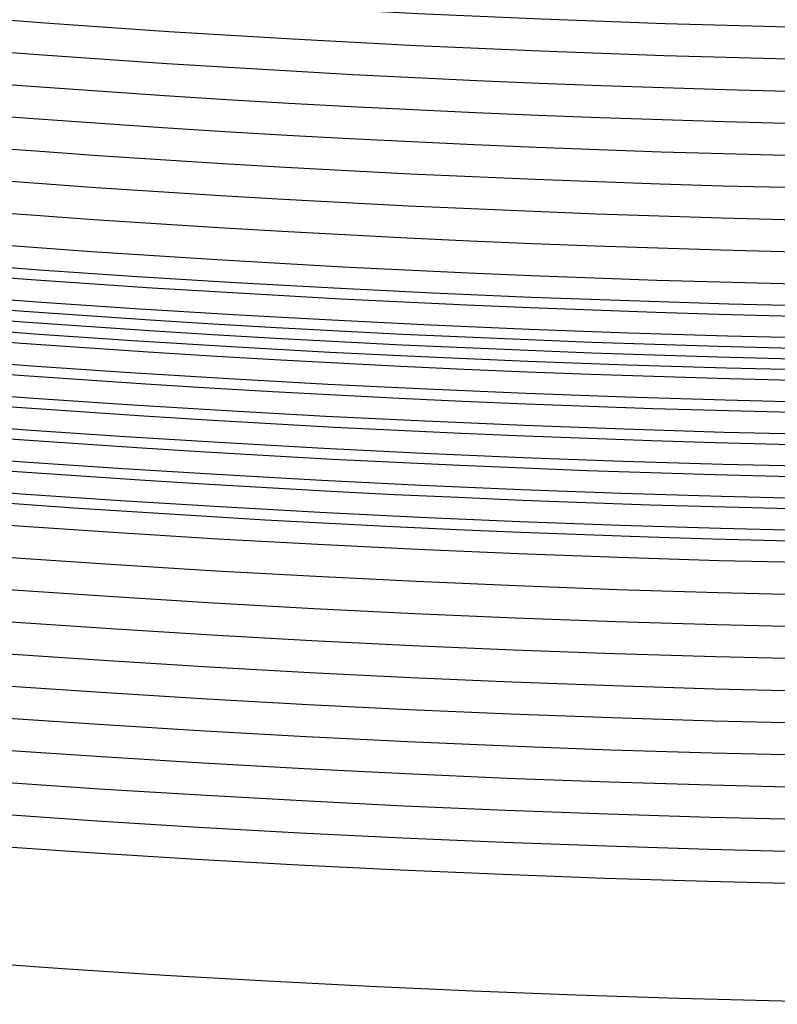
# Model space of a CAD drawing. Header units: millimetres. Extents: x -232 to 232, y -232 to 232.
# Tile 20 of 66: x -13.32 to -4.47, y -189.99 to -178.49. Entities that reach past the tile are written whole.
import ezdxf

# ---------------------------------------------------------------- set-up
doc = ezdxf.new("R2010")
doc.units = ezdxf.units.MM
doc.layers.add('HIDDEN', color=7, linetype='Continuous')
doc.layers.add('THICK', color=7, linetype='Continuous')

msp = doc.modelspace()

# ---------------------------------------------------------------- linework, layer by layer
at = {"layer": 'HIDDEN'}
for radius, start, end in [(184.625, 179.99998, 0), (184.25, 179.99998, 0), (183.875, 179.99998, 0), (183.5, 179.99998, 0), (183.125, 179.99998, 0), (182.75, 179.99998, 0), (182.375, 179.99998, 0), (182, 179.99998, 0), (181.625, 179.99998, 0), (181.25, 179.99998, 0), (180.875, 179.99998, 0), (180.5, 179.99998, 0), (180.125, 179.99998, 0), (179.75, 179.99998, 0), (179.375, 179.99998, 0), (179, 179.99998, 0), (178.625, 179.99998, 0), (182.25, 180.49209, 269.50791), (181.875, 180.49083, 269.50917)]:
    msp.add_arc((0, 0), radius, start, end, dxfattribs=at)
at = {"layer": 'THICK'}
for radius, start, end in [(182.5, 179.99998, 0), (184.5, 180.49908, 269.50092), (184.125, 180.498, 269.502), (183.75, 180.49685, 269.50315), (183.375, 180.4957, 269.5043), (183, 180.49456, 269.50544), (182.625, 180.4933, 269.5067), (188.625, 180.50923, 269.49077), (188.25, 180.50842, 269.49158), (187.875, 180.50756, 269.49244), (187.5, 180.50676, 269.49324), (187.125, 180.5059, 269.4941), (186.75, 180.50499, 269.49501), (186.375, 180.50407, 269.49593), (186, 180.50315, 269.4969), (185.625, 180.50218, 269.49788), (185.25, 180.50115, 269.49885), (184.875, 180.50012, 269.49988), (190, 180.60227, 269.39773)]:
    msp.add_arc((0, 0), radius, start, end, dxfattribs=at)

doc.saveas('drawing.dxf')
